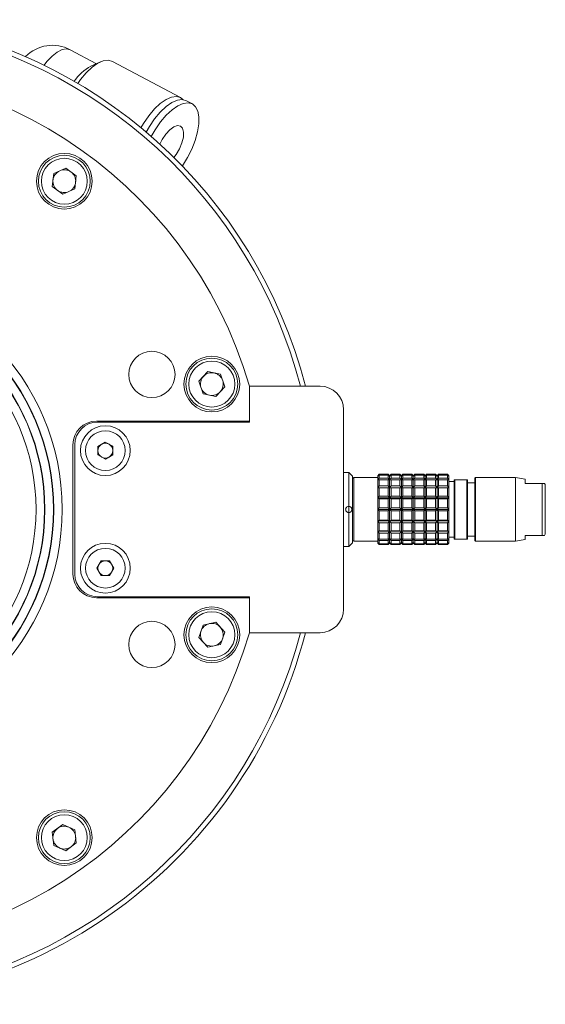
# Model space of a CAD drawing. Header units: inches. Extents: x -3.6 to 22.2, y -7.8 to 16.7.
# Tile 69 of 127: x 6.5 to 9.3, y 10.9 to 16.2. Entities that reach past the tile are written whole.
import ezdxf

# ---------------------------------------------------------------- set-up
doc = ezdxf.new("R2010")
doc.units = ezdxf.units.IN
doc.header["$MEASUREMENT"] = 0

msp = doc.modelspace()

# ---------------------------------------------------------------- linework, layer by layer
at = {"color": 7, "linetype": 'Continuous', "lineweight": 15}
for p, q in [((6.9276, 15.9262), (6.7881, 16.0004)), ((6.9485, 15.9355), (6.8975, 15.9129)), ((7.3737, 15.7461), (7.0117, 15.9386)), ((7.3737, 15.7461), (7.3878, 15.7349)), ((7.4362, 15.7129), (7.405, 15.7295)), ((6.6927, 15.2733), (6.7, 15.3427)), ((6.7, 15.3427), (6.7637, 15.3711)), ((6.8202, 15.33), (6.7637, 15.3711)), ((6.8129, 15.2606), (6.8202, 15.33)), ((6.6927, 15.2733), (6.7491, 15.2322)), ((6.8129, 15.2606), (6.7491, 15.2322)), ((7.4714, 14.2382), (7.5181, 14.29)), ((7.5181, 14.29), (7.5864, 14.2755)), ((7.4714, 14.2382), (7.4929, 14.1718)), ((7.6079, 14.2091), (7.5864, 14.2755)), ((7.5612, 14.1573), (7.6079, 14.2091)), ((7.7392, 14.2128), (7.7392, 14.0264)), ((8.1142, 14.2124), (7.7392, 14.2124)), ((7.7392, 14.2124), (7.7392, 14.0214)), ((7.5612, 14.1573), (7.4929, 14.1718)), ((8.2392, 13.0274), (8.2392, 14.0874)), ((7.7392, 14.0264), (6.9272, 14.0264)), ((7.7392, 14.0214), (6.9322, 14.0214)), ((6.8022, 13.9014), (6.8022, 13.2134)), ((6.8122, 13.9014), (6.8122, 13.2134)), ((6.9346, 13.8924), (6.9739, 13.9154)), ((6.935, 13.8469), (6.9346, 13.8924)), ((6.9739, 13.9154), (7.0134, 13.8929)), ((7.0134, 13.8929), (7.0137, 13.8474)), ((6.9745, 13.8244), (6.935, 13.8469)), ((7.0137, 13.8474), (6.9745, 13.8244)), ((8.2667, 13.7543), (8.2392, 13.7543)), ((8.2864, 13.7346), (8.2667, 13.7543)), ((8.2667, 13.574), (8.2667, 13.7543)), ((8.2864, 13.3802), (8.2864, 13.7346)), ((8.2864, 13.7188), (8.2864, 13.396)), ((8.4203, 13.7267), (8.2943, 13.7267)), ((8.4281, 13.7444), (8.4203, 13.7365)), ((8.4203, 13.7338), (8.4281, 13.7428)), ((8.4281, 13.7401), (8.4203, 13.7338)), ((8.4203, 13.7365), (8.4203, 13.7338)), ((8.4203, 13.7338), (8.4203, 13.7125)), ((8.4203, 13.7125), (8.4281, 13.7231)), ((8.4281, 13.7154), (8.4203, 13.7125)), ((8.4203, 13.7125), (8.4203, 13.6725)), ((8.4754, 13.7444), (8.4281, 13.7444)), ((8.4281, 13.7428), (8.4281, 13.7444)), ((8.4281, 13.7428), (8.4754, 13.7428)), ((8.4281, 13.7231), (8.4281, 13.7401)), ((8.4754, 13.7401), (8.4281, 13.7401)), ((8.4281, 13.7231), (8.4754, 13.7231)), ((8.4281, 13.6834), (8.4281, 13.7154)), ((8.4754, 13.7154), (8.4281, 13.7154)), ((8.4833, 13.7365), (8.4754, 13.7444)), ((8.4754, 13.7428), (8.4754, 13.7444)), ((8.4754, 13.7428), (8.4833, 13.7338)), ((8.4754, 13.7231), (8.4754, 13.7401)), ((8.4833, 13.7338), (8.4754, 13.7401)), ((8.4754, 13.7231), (8.4833, 13.7125)), ((8.4754, 13.6834), (8.4754, 13.7154)), ((8.4833, 13.7125), (8.4754, 13.7154)), ((8.4911, 13.7444), (8.4833, 13.7365)), ((8.4833, 13.7338), (8.4911, 13.7428)), ((8.4911, 13.7401), (8.4833, 13.7338)), ((8.4833, 13.7338), (8.4833, 13.7365)), ((8.4833, 13.7125), (8.4833, 13.7338)), ((8.4833, 13.7125), (8.4911, 13.7231)), ((8.4911, 13.7154), (8.4833, 13.7125)), ((8.4833, 13.6725), (8.4833, 13.7125)), ((8.5384, 13.7444), (8.4911, 13.7444)), ((8.4911, 13.7428), (8.4911, 13.7444)), ((8.4911, 13.7428), (8.5384, 13.7428)), ((8.4911, 13.7231), (8.4911, 13.7401)), ((8.5384, 13.7401), (8.4911, 13.7401)), ((8.4911, 13.7231), (8.5384, 13.7231)), ((8.4911, 13.6834), (8.4911, 13.7154)), ((8.5384, 13.7154), (8.4911, 13.7154)), ((8.5463, 13.7365), (8.5384, 13.7444)), ((8.5384, 13.7428), (8.5384, 13.7444)), ((8.5384, 13.7428), (8.5463, 13.7338)), ((8.5384, 13.7231), (8.5384, 13.7401)), ((8.5463, 13.7338), (8.5384, 13.7401)), ((8.5384, 13.7231), (8.5463, 13.7125)), ((8.5384, 13.6834), (8.5384, 13.7154)), ((8.5463, 13.7125), (8.5384, 13.7154)), ((8.5541, 13.7444), (8.5463, 13.7365)), ((8.5463, 13.7338), (8.5541, 13.7428)), ((8.5541, 13.7401), (8.5463, 13.7338)), ((8.5463, 13.7338), (8.5463, 13.7365)), ((8.5463, 13.7125), (8.5463, 13.7338)), ((8.5463, 13.7125), (8.5541, 13.7231)), ((8.5541, 13.7154), (8.5463, 13.7125)), ((8.5463, 13.6725), (8.5463, 13.7125)), ((8.6014, 13.7444), (8.5541, 13.7444)), ((8.5541, 13.7428), (8.5541, 13.7444)), ((8.5541, 13.7428), (8.6014, 13.7428)), ((8.5541, 13.7231), (8.5541, 13.7401)), ((8.6014, 13.7401), (8.5541, 13.7401)), ((8.5541, 13.7231), (8.6014, 13.7231)), ((8.5541, 13.6834), (8.5541, 13.7154)), ((8.6014, 13.7154), (8.5541, 13.7154)), ((8.6092, 13.7365), (8.6014, 13.7444)), ((8.6014, 13.7428), (8.6014, 13.7444)), ((8.6014, 13.7428), (8.6092, 13.7338)), ((8.6014, 13.7231), (8.6014, 13.7401)), ((8.6092, 13.7338), (8.6014, 13.7401)), ((8.6014, 13.7231), (8.6092, 13.7125)), ((8.6014, 13.6834), (8.6014, 13.7154)), ((8.6092, 13.7125), (8.6014, 13.7154)), ((8.6171, 13.7444), (8.6092, 13.7365)), ((8.6092, 13.7338), (8.6171, 13.7428)), ((8.6171, 13.7401), (8.6092, 13.7338)), ((8.6092, 13.7338), (8.6092, 13.7365)), ((8.6092, 13.7125), (8.6092, 13.7338)), ((8.6092, 13.7125), (8.6171, 13.7231)), ((8.6171, 13.7154), (8.6092, 13.7125)), ((8.6092, 13.6725), (8.6092, 13.7125)), ((8.6644, 13.7444), (8.6171, 13.7444)), ((8.6171, 13.7428), (8.6171, 13.7444)), ((8.6171, 13.7428), (8.6644, 13.7428)), ((8.6171, 13.7231), (8.6171, 13.7401)), ((8.6644, 13.7401), (8.6171, 13.7401)), ((8.6171, 13.7231), (8.6644, 13.7231)), ((8.6171, 13.6834), (8.6171, 13.7154)), ((8.6644, 13.7154), (8.6171, 13.7154)), ((8.6722, 13.7365), (8.6644, 13.7444)), ((8.6644, 13.7428), (8.6644, 13.7444)), ((8.6644, 13.7428), (8.6722, 13.7338)), ((8.6644, 13.7231), (8.6644, 13.7401)), ((8.6722, 13.7338), (8.6644, 13.7401)), ((8.6644, 13.7231), (8.6722, 13.7125)), ((8.6644, 13.6834), (8.6644, 13.7154)), ((8.6722, 13.7125), (8.6644, 13.7154)), ((8.6801, 13.7444), (8.6722, 13.7365)), ((8.6722, 13.7338), (8.6801, 13.7428)), ((8.6801, 13.7401), (8.6722, 13.7338)), ((8.6722, 13.7338), (8.6722, 13.7365)), ((8.6722, 13.7125), (8.6722, 13.7338)), ((8.6722, 13.7125), (8.6801, 13.7231)), ((8.6801, 13.7154), (8.6722, 13.7125)), ((8.6722, 13.6725), (8.6722, 13.7125)), ((8.7274, 13.7444), (8.6801, 13.7444)), ((8.6801, 13.7428), (8.6801, 13.7444)), ((8.6801, 13.7428), (8.7274, 13.7428)), ((8.6801, 13.7231), (8.6801, 13.7401)), ((8.7274, 13.7401), (8.6801, 13.7401)), ((8.6801, 13.7231), (8.7274, 13.7231)), ((8.6801, 13.6834), (8.6801, 13.7154)), ((8.7274, 13.7154), (8.6801, 13.7154)), ((8.7352, 13.7365), (8.7274, 13.7444)), ((8.7274, 13.7428), (8.7274, 13.7444)), ((8.7274, 13.7428), (8.7352, 13.7338)), ((8.7274, 13.7231), (8.7274, 13.7401)), ((8.7352, 13.7338), (8.7274, 13.7401)), ((8.7274, 13.7231), (8.7352, 13.7125)), ((8.7274, 13.6834), (8.7274, 13.7154)), ((8.7352, 13.7125), (8.7274, 13.7154)), ((8.7431, 13.7444), (8.7352, 13.7365)), ((8.7352, 13.7338), (8.7431, 13.7428)), ((8.7431, 13.7401), (8.7352, 13.7338)), ((8.7352, 13.7338), (8.7352, 13.7365)), ((8.7352, 13.7125), (8.7352, 13.7338)), ((8.7352, 13.7125), (8.7431, 13.7231)), ((8.7431, 13.7154), (8.7352, 13.7125)), ((8.7352, 13.6725), (8.7352, 13.7125)), ((8.7903, 13.7444), (8.7431, 13.7444)), ((8.7431, 13.7428), (8.7431, 13.7444)), ((8.7431, 13.7428), (8.7903, 13.7428)), ((8.7431, 13.7231), (8.7431, 13.7401)), ((8.7903, 13.7401), (8.7431, 13.7401)), ((8.7431, 13.7231), (8.7903, 13.7231)), ((8.7431, 13.6834), (8.7431, 13.7154)), ((8.7903, 13.7154), (8.7431, 13.7154)), ((8.7982, 13.7365), (8.7903, 13.7444)), ((8.7903, 13.7428), (8.7903, 13.7444)), ((8.7903, 13.7428), (8.7982, 13.7338)), ((8.7903, 13.7231), (8.7903, 13.7401)), ((8.7982, 13.7338), (8.7903, 13.7401)), ((8.7903, 13.7231), (8.7982, 13.7125)), ((8.7903, 13.6834), (8.7903, 13.7154)), ((8.7982, 13.7125), (8.7903, 13.7154)), ((8.7982, 13.7338), (8.7982, 13.7365)), ((8.7982, 13.7125), (8.7982, 13.7338)), ((8.7982, 13.6725), (8.7982, 13.7125)), ((8.8258, 13.7149), (8.8258, 13.3999)), ((8.8297, 13.7149), (8.8258, 13.7149)), ((8.8297, 13.3999), (8.8297, 13.7149)), ((8.8927, 13.7149), (8.8297, 13.7149)), ((8.8927, 13.3999), (8.8927, 13.7149)), ((8.8966, 13.7149), (8.8927, 13.7149)), ((8.8966, 13.3999), (8.8966, 13.7149)), ((8.94, 13.7267), (8.936, 13.7228)), ((8.936, 13.7228), (8.936, 13.392)), ((9.1526, 13.7267), (8.94, 13.7267)), ((8.94, 13.3881), (8.94, 13.7267)), ((9.2037, 13.7177), (9.1526, 13.7267)), ((9.1526, 13.3881), (9.1526, 13.7267)), ((9.2037, 13.6952), (9.2037, 13.7177)), ((8.4203, 13.6725), (8.4281, 13.6834)), ((8.4281, 13.6716), (8.4203, 13.6725)), ((8.4203, 13.6725), (8.4203, 13.6187)), ((8.4203, 13.6725), (8.4833, 13.6725)), ((8.4281, 13.6834), (8.4754, 13.6834)), ((8.4281, 13.6286), (8.4281, 13.6716)), ((8.4754, 13.6716), (8.4281, 13.6716)), ((8.4754, 13.6834), (8.4833, 13.6725)), ((8.4833, 13.6725), (8.4754, 13.6716)), ((8.4754, 13.6286), (8.4754, 13.6716)), ((8.4833, 13.6725), (8.4911, 13.6834)), ((8.4833, 13.6187), (8.4833, 13.6725)), ((8.4911, 13.6716), (8.4833, 13.6725)), ((8.4833, 13.6725), (8.5463, 13.6725)), ((8.4911, 13.6834), (8.5384, 13.6834)), ((8.4911, 13.6286), (8.4911, 13.6716)), ((8.5384, 13.6716), (8.4911, 13.6716)), ((8.5384, 13.6834), (8.5463, 13.6725)), ((8.5463, 13.6725), (8.5384, 13.6716)), ((8.5384, 13.6286), (8.5384, 13.6716)), ((8.5463, 13.6725), (8.5541, 13.6834)), ((8.5463, 13.6187), (8.5463, 13.6725)), ((8.5541, 13.6716), (8.5463, 13.6725)), ((8.5463, 13.6725), (8.6092, 13.6725)), ((8.5541, 13.6834), (8.6014, 13.6834)), ((8.5541, 13.6286), (8.5541, 13.6716)), ((8.6014, 13.6716), (8.5541, 13.6716)), ((8.6014, 13.6834), (8.6092, 13.6725)), ((8.6092, 13.6725), (8.6014, 13.6716)), ((8.6014, 13.6286), (8.6014, 13.6716)), ((8.6092, 13.6725), (8.6171, 13.6834)), ((8.6092, 13.6187), (8.6092, 13.6725)), ((8.6171, 13.6716), (8.6092, 13.6725)), ((8.6092, 13.6725), (8.6722, 13.6725)), ((8.6171, 13.6834), (8.6644, 13.6834)), ((8.6171, 13.6286), (8.6171, 13.6716)), ((8.6644, 13.6716), (8.6171, 13.6716)), ((8.6644, 13.6834), (8.6722, 13.6725)), ((8.6722, 13.6725), (8.6644, 13.6716)), ((8.6644, 13.6286), (8.6644, 13.6716)), ((8.6722, 13.6725), (8.6801, 13.6834)), ((8.6722, 13.6187), (8.6722, 13.6725)), ((8.6801, 13.6716), (8.6722, 13.6725)), ((8.6722, 13.6725), (8.7352, 13.6725)), ((8.6801, 13.6834), (8.7274, 13.6834)), ((8.6801, 13.6286), (8.6801, 13.6716)), ((8.7274, 13.6716), (8.6801, 13.6716)), ((8.7274, 13.6834), (8.7352, 13.6725)), ((8.7352, 13.6725), (8.7274, 13.6716)), ((8.7274, 13.6286), (8.7274, 13.6716)), ((8.7352, 13.6725), (8.7431, 13.6834)), ((8.7352, 13.6187), (8.7352, 13.6725)), ((8.7431, 13.6716), (8.7352, 13.6725)), ((8.7352, 13.6725), (8.7982, 13.6725)), ((8.7431, 13.6834), (8.7903, 13.6834)), ((8.7431, 13.6286), (8.7431, 13.6716)), ((8.7903, 13.6716), (8.7431, 13.6716)), ((8.7903, 13.6834), (8.7982, 13.6725)), ((8.7982, 13.6725), (8.7903, 13.6716)), ((8.7903, 13.6286), (8.7903, 13.6716)), ((8.8258, 13.705), (8.7982, 13.705)), ((8.7982, 13.6187), (8.7982, 13.6725)), ((8.936, 13.6991), (8.8966, 13.6991)), ((9.2754, 13.6952), (9.2037, 13.6952)), ((9.2828, 13.6952), (9.2754, 13.6952)), ((9.2938, 13.6952), (9.2828, 13.6952)), ((9.2938, 13.4196), (9.2938, 13.6952)), ((9.31, 13.4324), (9.31, 13.6824)), ((8.4203, 13.6187), (8.4281, 13.6286)), ((8.4203, 13.6187), (8.4203, 13.5574)), ((8.4281, 13.6141), (8.4203, 13.6187)), ((8.4203, 13.6187), (8.4833, 13.6187)), ((8.4281, 13.6286), (8.4754, 13.6286)), ((8.4281, 13.5651), (8.4281, 13.6141)), ((8.4754, 13.6141), (8.4281, 13.6141)), ((8.4754, 13.6286), (8.4833, 13.6187)), ((8.4833, 13.6187), (8.4754, 13.6141)), ((8.4754, 13.5651), (8.4754, 13.6141)), ((8.4833, 13.6187), (8.4911, 13.6286)), ((8.4833, 13.5574), (8.4833, 13.6187)), ((8.4911, 13.6141), (8.4833, 13.6187)), ((8.4833, 13.6187), (8.5463, 13.6187)), ((8.4911, 13.6286), (8.5384, 13.6286)), ((8.4911, 13.5651), (8.4911, 13.6141)), ((8.5384, 13.6141), (8.4911, 13.6141)), ((8.5384, 13.6286), (8.5463, 13.6187)), ((8.5463, 13.6187), (8.5384, 13.6141)), ((8.5384, 13.5651), (8.5384, 13.6141)), ((8.5463, 13.6187), (8.5541, 13.6286)), ((8.5463, 13.5574), (8.5463, 13.6187)), ((8.5541, 13.6141), (8.5463, 13.6187)), ((8.5463, 13.6187), (8.6092, 13.6187)), ((8.5541, 13.6286), (8.6014, 13.6286)), ((8.5541, 13.5651), (8.5541, 13.6141)), ((8.6014, 13.6141), (8.5541, 13.6141)), ((8.6014, 13.6286), (8.6092, 13.6187)), ((8.6092, 13.6187), (8.6014, 13.6141)), ((8.6014, 13.5651), (8.6014, 13.6141)), ((8.6092, 13.6187), (8.6171, 13.6286)), ((8.6092, 13.5574), (8.6092, 13.6187)), ((8.6171, 13.6141), (8.6092, 13.6187)), ((8.6092, 13.6187), (8.6722, 13.6187)), ((8.6171, 13.6286), (8.6644, 13.6286)), ((8.6171, 13.5651), (8.6171, 13.6141)), ((8.6644, 13.6141), (8.6171, 13.6141)), ((8.6644, 13.6286), (8.6722, 13.6187)), ((8.6722, 13.6187), (8.6644, 13.6141)), ((8.6644, 13.5651), (8.6644, 13.6141)), ((8.6722, 13.6187), (8.6801, 13.6286)), ((8.6722, 13.5574), (8.6722, 13.6187)), ((8.6801, 13.6141), (8.6722, 13.6187)), ((8.6722, 13.6187), (8.7352, 13.6187)), ((8.6801, 13.6286), (8.7274, 13.6286)), ((8.6801, 13.5651), (8.6801, 13.6141)), ((8.7274, 13.6141), (8.6801, 13.6141)), ((8.7274, 13.6286), (8.7352, 13.6187)), ((8.7352, 13.6187), (8.7274, 13.6141)), ((8.7274, 13.5651), (8.7274, 13.6141)), ((8.7352, 13.6187), (8.7431, 13.6286)), ((8.7352, 13.5574), (8.7352, 13.6187)), ((8.7431, 13.6141), (8.7352, 13.6187)), ((8.7352, 13.6187), (8.7982, 13.6187)), ((8.7431, 13.6286), (8.7903, 13.6286)), ((8.7431, 13.5651), (8.7431, 13.6141)), ((8.7903, 13.6141), (8.7431, 13.6141)), ((8.7903, 13.6286), (8.7982, 13.6187)), ((8.7982, 13.6187), (8.7903, 13.6141)), ((8.7903, 13.5651), (8.7903, 13.6141)), ((8.7982, 13.5574), (8.7982, 13.6187)), ((8.2667, 13.5408), (8.2667, 13.574)), ((8.4203, 13.5574), (8.4281, 13.5651)), ((8.4203, 13.5574), (8.4833, 13.5574)), ((8.4281, 13.5497), (8.4203, 13.5574)), ((8.4203, 13.5574), (8.4203, 13.4961)), ((8.4281, 13.5651), (8.4754, 13.5651)), ((8.4754, 13.5651), (8.4833, 13.5574)), ((8.4833, 13.5574), (8.4754, 13.5497)), ((8.4833, 13.5574), (8.4911, 13.5651)), ((8.4833, 13.4961), (8.4833, 13.5574)), ((8.4833, 13.5574), (8.5463, 13.5574)), ((8.4911, 13.5497), (8.4833, 13.5574)), ((8.4911, 13.5651), (8.5384, 13.5651)), ((8.5384, 13.5651), (8.5463, 13.5574)), ((8.5463, 13.5574), (8.5384, 13.5497)), ((8.5463, 13.5574), (8.5541, 13.5651)), ((8.5463, 13.5574), (8.6092, 13.5574)), ((8.5541, 13.5497), (8.5463, 13.5574)), ((8.5463, 13.4961), (8.5463, 13.5574)), ((8.5541, 13.5651), (8.6014, 13.5651)), ((8.6014, 13.5651), (8.6092, 13.5574)), ((8.6092, 13.5574), (8.6014, 13.5497)), ((8.6092, 13.5574), (8.6171, 13.5651)), ((8.6171, 13.5497), (8.6092, 13.5574)), ((8.6092, 13.5574), (8.6722, 13.5574)), ((8.6092, 13.4961), (8.6092, 13.5574)), ((8.6171, 13.5651), (8.6644, 13.5651)), ((8.6644, 13.5651), (8.6722, 13.5574)), ((8.6722, 13.5574), (8.6644, 13.5497)), ((8.6722, 13.5574), (8.6801, 13.5651)), ((8.6801, 13.5497), (8.6722, 13.5574)), ((8.6722, 13.5574), (8.7352, 13.5574)), ((8.6722, 13.4961), (8.6722, 13.5574)), ((8.6801, 13.5651), (8.7274, 13.5651)), ((8.7274, 13.5651), (8.7352, 13.5574)), ((8.7352, 13.5574), (8.7274, 13.5497)), ((8.7352, 13.5574), (8.7431, 13.5651)), ((8.7431, 13.5497), (8.7352, 13.5574)), ((8.7352, 13.5574), (8.7982, 13.5574)), ((8.7352, 13.4961), (8.7352, 13.5574)), ((8.7431, 13.5651), (8.7903, 13.5651)), ((8.7903, 13.5651), (8.7982, 13.5574)), ((8.7982, 13.5574), (8.7903, 13.5497)), ((8.7982, 13.4961), (8.7982, 13.5574)), ((8.2667, 13.3606), (8.2667, 13.5408)), ((8.4203, 13.4961), (8.4281, 13.5007)), ((8.4281, 13.5007), (8.4281, 13.5497)), ((8.4754, 13.5497), (8.4281, 13.5497)), ((8.4281, 13.5007), (8.4754, 13.5007)), ((8.4754, 13.5007), (8.4754, 13.5497)), ((8.4754, 13.5007), (8.4833, 13.4961)), ((8.4833, 13.4961), (8.4911, 13.5007)), ((8.4911, 13.5007), (8.4911, 13.5497)), ((8.5384, 13.5497), (8.4911, 13.5497)), ((8.4911, 13.5007), (8.5384, 13.5007)), ((8.5384, 13.5007), (8.5384, 13.5497)), ((8.5384, 13.5007), (8.5463, 13.4961)), ((8.5463, 13.4961), (8.5541, 13.5007)), ((8.5541, 13.5007), (8.5541, 13.5497)), ((8.6014, 13.5497), (8.5541, 13.5497)), ((8.5541, 13.5007), (8.6014, 13.5007)), ((8.6014, 13.5007), (8.6014, 13.5497)), ((8.6014, 13.5007), (8.6092, 13.4961)), ((8.6092, 13.4961), (8.6171, 13.5007)), ((8.6644, 13.5497), (8.6171, 13.5497)), ((8.6171, 13.5007), (8.6171, 13.5497)), ((8.6171, 13.5007), (8.6644, 13.5007)), ((8.6644, 13.5007), (8.6644, 13.5497)), ((8.6644, 13.5007), (8.6722, 13.4961)), ((8.6722, 13.4961), (8.6801, 13.5007)), ((8.6801, 13.5007), (8.6801, 13.5497)), ((8.7274, 13.5497), (8.6801, 13.5497)), ((8.6801, 13.5007), (8.7274, 13.5007)), ((8.7274, 13.5007), (8.7274, 13.5497)), ((8.7274, 13.5007), (8.7352, 13.4961)), ((8.7352, 13.4961), (8.7431, 13.5007)), ((8.7903, 13.5497), (8.7431, 13.5497)), ((8.7431, 13.5007), (8.7431, 13.5497)), ((8.7431, 13.5007), (8.7903, 13.5007)), ((8.7903, 13.5007), (8.7903, 13.5497)), ((8.7903, 13.5007), (8.7982, 13.4961)), ((8.4833, 13.4961), (8.4203, 13.4961)), ((8.4281, 13.4862), (8.4203, 13.4961)), ((8.4203, 13.4961), (8.4203, 13.4423)), ((8.4281, 13.4432), (8.4281, 13.4862)), ((8.4754, 13.4862), (8.4281, 13.4862)), ((8.4833, 13.4961), (8.4754, 13.4862)), ((8.4754, 13.4432), (8.4754, 13.4862)), ((8.5463, 13.4961), (8.4833, 13.4961)), ((8.4833, 13.4423), (8.4833, 13.4961)), ((8.4911, 13.4862), (8.4833, 13.4961)), ((8.4911, 13.4432), (8.4911, 13.4862)), ((8.5384, 13.4862), (8.4911, 13.4862)), ((8.5463, 13.4961), (8.5384, 13.4862)), ((8.5384, 13.4432), (8.5384, 13.4862)), ((8.6092, 13.4961), (8.5463, 13.4961)), ((8.5541, 13.4862), (8.5463, 13.4961)), ((8.5463, 13.4423), (8.5463, 13.4961)), ((8.6014, 13.4862), (8.5541, 13.4862)), ((8.5541, 13.4432), (8.5541, 13.4862)), ((8.6092, 13.4961), (8.6014, 13.4862)), ((8.6014, 13.4432), (8.6014, 13.4862)), ((8.6722, 13.4961), (8.6092, 13.4961)), ((8.6171, 13.4862), (8.6092, 13.4961)), ((8.6092, 13.4423), (8.6092, 13.4961)), ((8.6171, 13.4432), (8.6171, 13.4862)), ((8.6644, 13.4862), (8.6171, 13.4862)), ((8.6722, 13.4961), (8.6644, 13.4862)), ((8.6644, 13.4432), (8.6644, 13.4862)), ((8.7352, 13.4961), (8.6722, 13.4961)), ((8.6722, 13.4423), (8.6722, 13.4961)), ((8.6801, 13.4862), (8.6722, 13.4961)), ((8.7274, 13.4862), (8.6801, 13.4862)), ((8.6801, 13.4432), (8.6801, 13.4862)), ((8.7352, 13.4961), (8.7274, 13.4862)), ((8.7274, 13.4432), (8.7274, 13.4862)), ((8.7982, 13.4961), (8.7352, 13.4961)), ((8.7352, 13.4423), (8.7352, 13.4961)), ((8.7431, 13.4862), (8.7352, 13.4961)), ((8.7903, 13.4862), (8.7431, 13.4862)), ((8.7431, 13.4432), (8.7431, 13.4862)), ((8.7982, 13.4961), (8.7903, 13.4862)), ((8.7903, 13.4432), (8.7903, 13.4862)), ((8.7982, 13.4423), (8.7982, 13.4961)), ((8.4203, 13.4423), (8.4281, 13.4432)), ((8.4203, 13.4423), (8.4833, 13.4423)), ((8.4281, 13.4314), (8.4203, 13.4423)), ((8.4203, 13.4423), (8.4203, 13.4023)), ((8.4203, 13.4023), (8.4281, 13.3994)), ((8.4281, 13.3917), (8.4203, 13.4023)), ((8.4203, 13.4023), (8.4203, 13.381)), ((8.4281, 13.4432), (8.4754, 13.4432)), ((8.4281, 13.3994), (8.4281, 13.4314)), ((8.4754, 13.4314), (8.4281, 13.4314)), ((8.4281, 13.3994), (8.4754, 13.3994)), ((8.4754, 13.4432), (8.4833, 13.4423)), ((8.4833, 13.4423), (8.4754, 13.4314)), ((8.4754, 13.3994), (8.4754, 13.4314)), ((8.4754, 13.3994), (8.4833, 13.4023)), ((8.4833, 13.4023), (8.4754, 13.3917)), ((8.4833, 13.4423), (8.4911, 13.4432)), ((8.4833, 13.4423), (8.5463, 13.4423)), ((8.4911, 13.4314), (8.4833, 13.4423)), ((8.4833, 13.4023), (8.4833, 13.4423)), ((8.4833, 13.4023), (8.4911, 13.3994)), ((8.4911, 13.3917), (8.4833, 13.4023)), ((8.4833, 13.381), (8.4833, 13.4023)), ((8.4911, 13.4432), (8.5384, 13.4432)), ((8.4911, 13.3994), (8.4911, 13.4314)), ((8.5384, 13.4314), (8.4911, 13.4314)), ((8.4911, 13.3994), (8.5384, 13.3994)), ((8.5384, 13.4432), (8.5463, 13.4423)), ((8.5463, 13.4423), (8.5384, 13.4314)), ((8.5384, 13.3994), (8.5384, 13.4314)), ((8.5384, 13.3994), (8.5463, 13.4023)), ((8.5463, 13.4023), (8.5384, 13.3917)), ((8.5463, 13.4423), (8.5541, 13.4432)), ((8.5463, 13.4423), (8.6092, 13.4423)), ((8.5463, 13.4023), (8.5463, 13.4423)), ((8.5541, 13.4314), (8.5463, 13.4423)), ((8.5463, 13.4023), (8.5541, 13.3994)), ((8.5541, 13.3917), (8.5463, 13.4023)), ((8.5463, 13.381), (8.5463, 13.4023)), ((8.5541, 13.4432), (8.6014, 13.4432)), ((8.5541, 13.3994), (8.5541, 13.4314)), ((8.6014, 13.4314), (8.5541, 13.4314)), ((8.5541, 13.3994), (8.6014, 13.3994)), ((8.6014, 13.4432), (8.6092, 13.4423)), ((8.6092, 13.4423), (8.6014, 13.4314)), ((8.6014, 13.3994), (8.6014, 13.4314)), ((8.6014, 13.3994), (8.6092, 13.4023)), ((8.6092, 13.4023), (8.6014, 13.3917)), ((8.6092, 13.4423), (8.6171, 13.4432)), ((8.6092, 13.4423), (8.6722, 13.4423)), ((8.6171, 13.4314), (8.6092, 13.4423)), ((8.6092, 13.4023), (8.6092, 13.4423)), ((8.6092, 13.4023), (8.6171, 13.3994)), ((8.6171, 13.3917), (8.6092, 13.4023)), ((8.6092, 13.381), (8.6092, 13.4023)), ((8.6171, 13.4432), (8.6644, 13.4432)), ((8.6171, 13.3994), (8.6171, 13.4314)), ((8.6644, 13.4314), (8.6171, 13.4314)), ((8.6171, 13.3994), (8.6644, 13.3994)), ((8.6644, 13.4432), (8.6722, 13.4423)), ((8.6722, 13.4423), (8.6644, 13.4314)), ((8.6644, 13.3994), (8.6644, 13.4314)), ((8.6644, 13.3994), (8.6722, 13.4023)), ((8.6722, 13.4023), (8.6644, 13.3917)), ((8.6722, 13.4423), (8.6801, 13.4432)), ((8.6722, 13.4423), (8.7352, 13.4423)), ((8.6722, 13.4023), (8.6722, 13.4423)), ((8.6801, 13.4314), (8.6722, 13.4423)), ((8.6722, 13.4023), (8.6801, 13.3994)), ((8.6722, 13.381), (8.6722, 13.4023)), ((8.6801, 13.3917), (8.6722, 13.4023)), ((8.6801, 13.4432), (8.7274, 13.4432)), ((8.6801, 13.3994), (8.6801, 13.4314)), ((8.7274, 13.4314), (8.6801, 13.4314)), ((8.6801, 13.3994), (8.7274, 13.3994)), ((8.7274, 13.4432), (8.7352, 13.4423)), ((8.7352, 13.4423), (8.7274, 13.4314)), ((8.7274, 13.3994), (8.7274, 13.4314)), ((8.7274, 13.3994), (8.7352, 13.4023)), ((8.7352, 13.4023), (8.7274, 13.3917)), ((8.7352, 13.4423), (8.7431, 13.4432)), ((8.7352, 13.4423), (8.7982, 13.4423)), ((8.7431, 13.4314), (8.7352, 13.4423)), ((8.7352, 13.4023), (8.7352, 13.4423)), ((8.7352, 13.4023), (8.7431, 13.3994)), ((8.7431, 13.3917), (8.7352, 13.4023)), ((8.7352, 13.381), (8.7352, 13.4023)), ((8.7431, 13.4432), (8.7903, 13.4432)), ((8.7903, 13.4314), (8.7431, 13.4314)), ((8.7431, 13.3994), (8.7431, 13.4314)), ((8.7431, 13.3994), (8.7903, 13.3994)), ((8.7903, 13.4432), (8.7982, 13.4423)), ((8.7982, 13.4423), (8.7903, 13.4314)), ((8.7903, 13.3994), (8.7903, 13.4314)), ((8.7903, 13.3994), (8.7982, 13.4023)), ((8.7982, 13.4023), (8.7903, 13.3917)), ((8.7982, 13.4023), (8.7982, 13.4423)), ((8.7982, 13.4098), (8.8258, 13.4098)), ((8.7982, 13.381), (8.7982, 13.4023)), ((8.8258, 13.3999), (8.8297, 13.3999)), ((8.8297, 13.3999), (8.8927, 13.3999)), ((8.8927, 13.3999), (8.8966, 13.3999)), ((8.8966, 13.4157), (8.936, 13.4157)), ((9.1526, 13.3881), (9.2037, 13.3971)), ((9.2037, 13.3971), (9.2037, 13.4196)), ((9.2037, 13.4196), (9.2754, 13.4196)), ((9.2754, 13.4196), (9.2828, 13.4196)), ((9.2828, 13.4196), (9.2938, 13.4196)), ((8.2392, 13.3606), (8.2667, 13.3606)), ((8.2667, 13.3606), (8.2864, 13.3802)), ((8.2943, 13.3881), (8.4203, 13.3881)), ((8.4203, 13.381), (8.4281, 13.3747)), ((8.4281, 13.3721), (8.4203, 13.381)), ((8.4203, 13.381), (8.4203, 13.3783)), ((8.4203, 13.3783), (8.4281, 13.3704)), ((8.4754, 13.3917), (8.4281, 13.3917)), ((8.4281, 13.3747), (8.4281, 13.3917)), ((8.4281, 13.3747), (8.4754, 13.3747)), ((8.4754, 13.3721), (8.4281, 13.3721)), ((8.4281, 13.3704), (8.4281, 13.3721)), ((8.4281, 13.3704), (8.4754, 13.3704)), ((8.4754, 13.3747), (8.4754, 13.3917)), ((8.4754, 13.3747), (8.4833, 13.381)), ((8.4833, 13.381), (8.4754, 13.3721)), ((8.4754, 13.3704), (8.4833, 13.3783)), ((8.4754, 13.3704), (8.4754, 13.3721)), ((8.4833, 13.381), (8.4911, 13.3747)), ((8.4833, 13.3783), (8.4833, 13.381)), ((8.4911, 13.3721), (8.4833, 13.381)), ((8.4833, 13.3783), (8.4911, 13.3704)), ((8.5384, 13.3917), (8.4911, 13.3917)), ((8.4911, 13.3747), (8.4911, 13.3917)), ((8.4911, 13.3747), (8.5384, 13.3747)), ((8.4911, 13.3704), (8.4911, 13.3721)), ((8.5384, 13.3721), (8.4911, 13.3721)), ((8.4911, 13.3704), (8.5384, 13.3704)), ((8.5384, 13.3747), (8.5384, 13.3917)), ((8.5384, 13.3747), (8.5463, 13.381)), ((8.5463, 13.381), (8.5384, 13.3721)), ((8.5384, 13.3704), (8.5463, 13.3783)), ((8.5384, 13.3704), (8.5384, 13.3721)), ((8.5463, 13.381), (8.5541, 13.3747)), ((8.5541, 13.3721), (8.5463, 13.381)), ((8.5463, 13.3783), (8.5463, 13.381)), ((8.5463, 13.3783), (8.5541, 13.3704)), ((8.6014, 13.3917), (8.5541, 13.3917)), ((8.5541, 13.3747), (8.5541, 13.3917)), ((8.5541, 13.3747), (8.6014, 13.3747)), ((8.6014, 13.3721), (8.5541, 13.3721)), ((8.5541, 13.3704), (8.5541, 13.3721)), ((8.5541, 13.3704), (8.6014, 13.3704)), ((8.6014, 13.3747), (8.6014, 13.3917)), ((8.6014, 13.3747), (8.6092, 13.381)), ((8.6092, 13.381), (8.6014, 13.3721)), ((8.6014, 13.3704), (8.6092, 13.3783)), ((8.6014, 13.3704), (8.6014, 13.3721)), ((8.6092, 13.381), (8.6171, 13.3747)), ((8.6171, 13.3721), (8.6092, 13.381)), ((8.6092, 13.3783), (8.6092, 13.381)), ((8.6092, 13.3783), (8.6171, 13.3704)), ((8.6644, 13.3917), (8.6171, 13.3917)), ((8.6171, 13.3747), (8.6171, 13.3917)), ((8.6171, 13.3747), (8.6644, 13.3747)), ((8.6644, 13.3721), (8.6171, 13.3721)), ((8.6171, 13.3704), (8.6171, 13.3721)), ((8.6171, 13.3704), (8.6644, 13.3704)), ((8.6644, 13.3747), (8.6644, 13.3917)), ((8.6644, 13.3747), (8.6722, 13.381)), ((8.6722, 13.381), (8.6644, 13.3721)), ((8.6644, 13.3704), (8.6722, 13.3783)), ((8.6644, 13.3704), (8.6644, 13.3721)), ((8.6722, 13.381), (8.6801, 13.3747)), ((8.6722, 13.3783), (8.6722, 13.381)), ((8.6801, 13.3721), (8.6722, 13.381)), ((8.6722, 13.3783), (8.6801, 13.3704)), ((8.6801, 13.3747), (8.6801, 13.3917)), ((8.7274, 13.3917), (8.6801, 13.3917)), ((8.6801, 13.3747), (8.7274, 13.3747)), ((8.6801, 13.3704), (8.6801, 13.3721)), ((8.7274, 13.3721), (8.6801, 13.3721)), ((8.6801, 13.3704), (8.7274, 13.3704)), ((8.7274, 13.3747), (8.7274, 13.3917)), ((8.7274, 13.3747), (8.7352, 13.381)), ((8.7352, 13.381), (8.7274, 13.3721)), ((8.7274, 13.3704), (8.7352, 13.3783)), ((8.7274, 13.3704), (8.7274, 13.3721)), ((8.7352, 13.381), (8.7431, 13.3747)), ((8.7431, 13.3721), (8.7352, 13.381)), ((8.7352, 13.3783), (8.7352, 13.381)), ((8.7352, 13.3783), (8.7431, 13.3704)), ((8.7903, 13.3917), (8.7431, 13.3917)), ((8.7431, 13.3747), (8.7431, 13.3917)), ((8.7431, 13.3747), (8.7903, 13.3747)), ((8.7903, 13.3721), (8.7431, 13.3721)), ((8.7431, 13.3704), (8.7431, 13.3721)), ((8.7431, 13.3704), (8.7903, 13.3704)), ((8.7903, 13.3747), (8.7903, 13.3917)), ((8.7903, 13.3747), (8.7982, 13.381)), ((8.7982, 13.381), (8.7903, 13.3721)), ((8.7903, 13.3704), (8.7982, 13.3783)), ((8.7903, 13.3704), (8.7903, 13.3721)), ((8.7982, 13.3783), (8.7982, 13.381)), ((8.936, 13.392), (8.94, 13.3881)), ((8.94, 13.3881), (9.1526, 13.3881)), ((6.9287, 13.2449), (6.9514, 13.2843)), ((6.9514, 13.2055), (6.9287, 13.2449)), ((6.9514, 13.2843), (6.9969, 13.2843)), ((6.9969, 13.2843), (7.0196, 13.2449)), ((7.0196, 13.2449), (6.9969, 13.2055)), ((6.9969, 13.2055), (6.9514, 13.2055)), ((6.9272, 13.0884), (7.7392, 13.0884)), ((6.9322, 13.0934), (7.7392, 13.0934)), ((7.7392, 13.0934), (7.7392, 12.9024)), ((7.7392, 13.0884), (7.7392, 12.902)), ((7.4929, 12.943), (7.4714, 12.8766)), ((7.4929, 12.943), (7.5612, 12.9575)), ((7.5612, 12.9575), (7.6079, 12.9057)), ((7.5181, 12.8248), (7.4714, 12.8766)), ((7.5864, 12.8393), (7.6079, 12.9057)), ((7.7392, 12.9024), (8.1142, 12.9024)), ((7.5181, 12.8248), (7.5864, 12.8393)), ((6.7491, 11.8826), (6.6927, 11.8416)), ((6.7491, 11.8826), (6.8129, 11.8542)), ((6.7, 11.7721), (6.6927, 11.8416)), ((6.8129, 11.8542), (6.8202, 11.7848)), ((6.7637, 11.7437), (6.8202, 11.7848)), ((6.7, 11.7721), (6.7637, 11.7437))]:
    msp.add_line(p, q, dxfattribs=at)
at = {"color": 8, "linetype": 'Continuous', "lineweight": 15}
msp.add_line((8.2943, 13.3881), (8.2943, 13.7267), dxfattribs=at)
at = {"color": 8, "linetype": 'Continuous', "lineweight": 15, "flags": 128}
msp.add_lwpolyline([(6.6489, 15.9179), (6.664, 15.9372), (6.6912, 15.9659), (6.7186, 15.9875), (6.7447, 16.0008), (6.7683, 16.0052), (6.7881, 16.0004)], dxfattribs=at)
at = {"color": 7, "linetype": 'Continuous', "lineweight": 15, "flags": 128}
for points in [[(6.8276, 15.8214), (6.8426, 15.8422), (6.8729, 15.878), (6.9039, 15.9071), (6.9345, 15.9284), (6.9635, 15.9411), (6.9896, 15.9445), (7.0117, 15.9386)], [(7.1631, 15.5859), (7.1766, 15.6088), (7.2047, 15.6497), (7.2349, 15.6855), (7.266, 15.7146), (7.2966, 15.7359), (7.3255, 15.7486), (7.3516, 15.752), (7.3737, 15.7461)], [(7.1907, 15.5628), (7.2078, 15.5922), (7.2359, 15.6331), (7.2661, 15.6689), (7.2972, 15.698), (7.3278, 15.7193), (7.3568, 15.732), (7.3828, 15.7354), (7.405, 15.7295)], [(7.2182, 15.5392), (7.239, 15.5756), (7.2671, 15.6165), (7.2973, 15.6523), (7.3284, 15.6814), (7.359, 15.7027), (7.388, 15.7154), (7.414, 15.7188), (7.4362, 15.7129)], [(7.4362, 15.7129), (7.4535, 15.6978), (7.4652, 15.6743), (7.4709, 15.6432), (7.4704, 15.6059), (7.4636, 15.5639), (7.4508, 15.5188), (7.4326, 15.4726), (7.4097, 15.4271), (7.383, 15.3842), (7.3823, 15.3831)], [(7.2639, 15.4983), (7.2762, 15.5225), (7.2954, 15.5512), (7.3166, 15.5745), (7.3378, 15.5903), (7.3573, 15.5972), (7.3733, 15.5947)], [(7.3733, 15.5947), (7.3844, 15.5829), (7.3896, 15.5628), (7.3883, 15.5363), (7.3809, 15.5058), (7.3678, 15.4738), (7.3503, 15.4434), (7.3386, 15.4273)]]:
    msp.add_lwpolyline(points, dxfattribs=at)
at = {"color": 7, "linetype": 'Continuous', "lineweight": 15}
for centre, radius in [((6.7564, 15.3016), 0.148), ((6.7564, 15.3016), 0.1378), ((6.7564, 15.3016), 0.122), ((5.4892, 13.5574), 1.256), ((5.4892, 13.5574), 1.2108), ((5.4892, 13.5574), 1.2091), ((5.4892, 13.5574), 1.1639), ((5.4892, 13.5574), 1.1622), ((5.4892, 13.5574), 1.117), ((7.2214, 14.2749), 0.123), ((7.5396, 14.2236), 0.148), ((7.5396, 14.2236), 0.1378), ((7.5396, 14.2236), 0.122), ((6.9742, 13.8699), 0.1323), ((6.9742, 13.8699), 0.1053), ((6.9742, 13.2449), 0.1323), ((6.9742, 13.2449), 0.1053), ((7.5396, 12.8912), 0.148), ((7.5396, 12.8912), 0.1378), ((7.5396, 12.8912), 0.122), ((7.2214, 12.8399), 0.123), ((6.7564, 11.8132), 0.148), ((6.7564, 11.8132), 0.1378), ((6.7564, 11.8132), 0.122)]:
    msp.add_circle(centre, radius, dxfattribs=at)
for centre, radius, start, end in [((5.4892, 13.5574), 2.63, 101.3959, 345.5787), ((5.4892, 13.5574), 2.63, 14.4213, 81.7349), ((6.6935, 15.8224), 0.2016, 62, 135.3857), ((7.0142, 15.6944), 0.2477, 118.1027, 146.1114), ((5.4892, 13.5574), 2.3435, 16.2392, 343.7608), ((6.7564, 15.3016), 0.0605, 114, 174), ((6.7564, 15.3016), 0.0605, 54, 114), ((6.7564, 15.3016), 0.0605, 354, 54), ((6.7564, 15.3016), 0.0605, 174, 234), ((6.7564, 15.3016), 0.0605, 294, 354), ((6.7564, 15.3016), 0.0605, 234, 294), ((7.5396, 14.2236), 0.0605, 138, 198), ((7.5396, 14.2236), 0.0605, 78, 138), ((7.5396, 14.2236), 0.0605, 18, 78), ((7.5396, 14.2236), 0.0605, 318, 18), ((7.5396, 14.2236), 0.0605, 198, 258), ((7.5396, 14.2236), 0.0605, 258, 318), ((8.1142, 14.0874), 0.125, 0, 90), ((6.9272, 13.9014), 0.125, 90, 180), ((6.9322, 13.9014), 0.12, 90, 180), ((6.9742, 13.8699), 0.0394, 120.3929, 180.3929), ((6.9742, 13.8699), 0.0394, 180.3929, 240.3929), ((6.9742, 13.8699), 0.0394, 60.3929, 120.3929), ((6.9742, 13.8699), 0.0394, 0.3929, 60.3929), ((6.9742, 13.8699), 0.0394, 300.3929, 0.3929), ((6.9742, 13.8699), 0.0394, 240.3929, 300.3929), ((8.2943, 13.7188), 0.00787, 90, 180), ((9.2903, 13.6824), 0.0197, 0, 41.0533), ((8.2943, 13.396), 0.00787, 180, 270), ((9.2903, 13.4324), 0.0197, 319.0057, 0), ((6.9742, 13.2449), 0.0394, 150, 210), ((6.9742, 13.2449), 0.0394, 90, 150), ((6.9742, 13.2449), 0.0394, 30, 90), ((6.9742, 13.2449), 0.0394, 330, 30), ((6.9272, 13.2134), 0.125, 180, 270), ((6.9322, 13.2134), 0.12, 180, 270), ((6.9742, 13.2449), 0.0394, 210, 270), ((6.9742, 13.2449), 0.0394, 270, 330), ((8.1142, 13.0274), 0.125, 270, 0), ((7.5396, 12.8912), 0.0605, 102, 162), ((7.5396, 12.8912), 0.0605, 42, 102), ((7.5396, 12.8912), 0.0605, 342, 42), ((7.5396, 12.8912), 0.0605, 162, 222), ((7.5396, 12.8912), 0.0605, 282, 342), ((7.5396, 12.8912), 0.0605, 222, 282), ((6.7564, 11.8132), 0.0605, 126, 186), ((6.7564, 11.8132), 0.0605, 66, 126), ((6.7564, 11.8132), 0.0605, 6, 66), ((6.7564, 11.8132), 0.0605, 186, 246), ((6.7564, 11.8132), 0.0605, 306, 6), ((6.7564, 11.8132), 0.0605, 246, 306)]:
    msp.add_arc(centre, radius, start, end, dxfattribs=at)
at = {"color": 8, "linetype": 'Continuous', "lineweight": 15}
for start, end in [(14.5674, 80.3899), (277.9535, 345.4326)]:
    msp.add_arc((5.4892, 13.5574), 2.6042, start, end, dxfattribs=at)
at = {"color": 7, "linetype": 'Continuous', "lineweight": 15}
for points, knots in [([(9.305, 13.6952), (9.3051, 13.6952), (9.3053, 13.6952), (9.3039, 13.6952), (9.3012, 13.6952), (9.2972, 13.6952), (9.2948, 13.6952), (9.2938, 13.6952)], [0, 0, 0, 0, 0.17236, 0.481565, 0.799096, 0.915103, 1, 1, 1, 1]), ([(8.2667, 13.574), (8.2649, 13.5739), (8.2611, 13.5735), (8.2561, 13.5706), (8.2524, 13.5664), (8.2502, 13.5612), (8.2499, 13.5555), (8.2515, 13.55), (8.2548, 13.5454), (8.2594, 13.5421), (8.2637, 13.5409), (8.2661, 13.5408), (8.2667, 13.5408)], [0, 0, 0, 0, 0.10711, 0.214212, 0.321554, 0.429054, 0.536293, 0.64326, 0.750367, 0.857807, 0.965257, 1, 1, 1, 1]), ([(8.2667, 13.5408), (8.2688, 13.541), (8.2727, 13.5414), (8.2777, 13.5445), (8.2811, 13.5486), (8.2831, 13.5532), (8.2836, 13.5578), (8.2828, 13.5622), (8.281, 13.5665), (8.2774, 13.5706), (8.2724, 13.5735), (8.2686, 13.5739), (8.2667, 13.574)], [0, 0, 0, 0, 0.137323, 0.263014, 0.357415, 0.433234, 0.509444, 0.576944, 0.645176, 0.743165, 0.875844, 1, 1, 1, 1]), ([(9.2938, 13.4196), (9.2949, 13.4196), (9.2979, 13.4196), (9.3028, 13.4196), (9.3051, 13.4196), (9.305, 13.4196), (9.305, 13.4196)], [0, 0, 0, 0, 0.093638, 0.252176, 0.737155, 1, 1, 1, 1])]:
    msp.add_open_spline(points, degree=3, knots=knots, dxfattribs=at)

doc.saveas('drawing.dxf')
